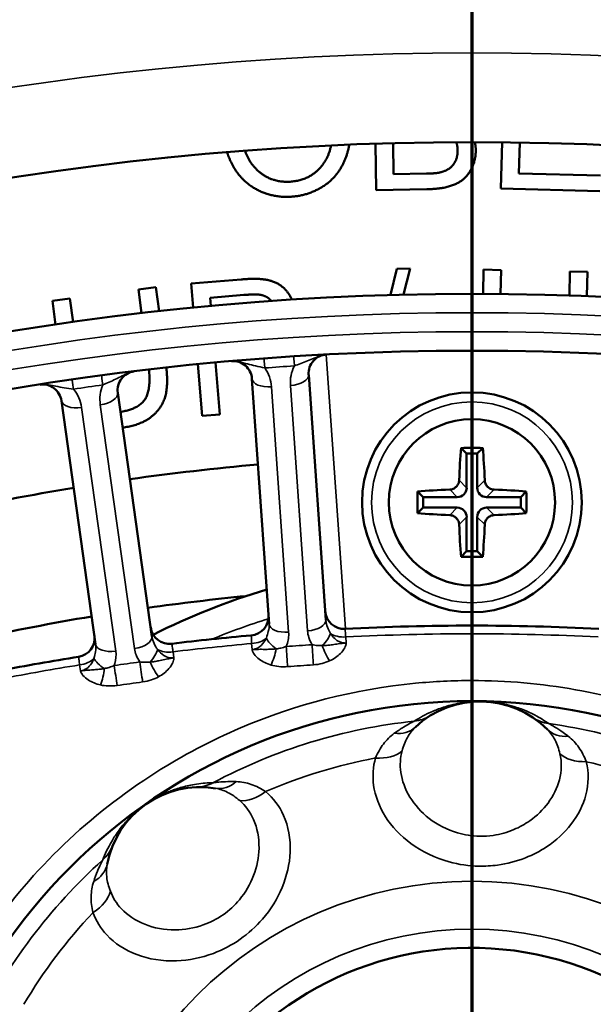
# Model space of a CAD drawing. Header units: inches. Extents: x 0 to 93.5, y 0 to 66.1.
# Tile 57 of 256: x 30.3 to 31.4, y 41.6 to 43.7. Entities that reach past the tile are written whole.
import ezdxf

# ---------------------------------------------------------------- set-up
doc = ezdxf.new("R2010")
doc.units = ezdxf.units.IN
doc.header["$LTSCALE"] = 4
doc.header["$MEASUREMENT"] = 0
for name, color, linetype, lineweight in [('Dimension (ANSI)', 7, 'Continuous', 25), ('Section Line (ANSI)', 7, 'Continuous', 70), ('Visible (ANSI)', 7, 'Continuous', 50), ('Visible Narrow (ANSI)', 7, 'Continuous', 35)]:
    doc.layers.add(name, color=color, linetype=linetype, lineweight=lineweight)
doc.styles.add('Note Text (ANSI)', font='arial.ttf')
doc.dimstyles.new('Default (ANSI)', dxfattribs={"dimscale": 4, "dimtxt": 0.24, "dimasz": 0.098425, "dimexe": 0.125, "dimexo": 0.0625, "dimgap": 0.031496, "dimtad": 0, "dimtih": 1, "dimtoh": 1, "dimrnd": 1e-08, "dimzin": 4, "dimdsep": 46, "dimtxsty": 'Note Text (ANSI)', "dimcen": 0.09, "dimdle": 0.393701, "dimclrd": 256, "dimclre": 256, "dimclrt": 256, "dimadec": 0, "dimazin": 1, "dimtfac": 0.5, "dimtofl": 0, "dimtmove": 0, "dimatfit": 3, "dimfxl": 1, "dimtolj": 1, "dimtzin": 4, "dimlwd": -1, "dimlwe": -1, "dimarcsym": 0})

# ---------------------------------------------------------------- blocks, each defined once
blk = doc.blocks.new('2dTransSection0')
at = {"layer": 'Section Line (ANSI)', "linetype": 'Continuous'}
blk.add_line((7.79815, 12.2311), (7.79815, 6.18903), dxfattribs=at)
blk = doc.blocks.new('*D16')
at = {"layer": 'Defpoints', "color": 0, "transparency": 16777216}
for p in [(15.4446, 45.9182), (30.9951, 45.9182), (21.6498, 28.5826)]:
    blk.add_point(p, dxfattribs=at)
at = {"layer": 'Dimension (ANSI)', "transparency": 16777216}
for p, q in [((30.7451, 45.9182), (14.9446, 45.9182)), ((15.4446, 28.9763), (15.4446, 45.5245)), ((21.3998, 28.5826), (14.9446, 28.5826))]:
    blk.add_line(p, q, dxfattribs=at)
for points in [[(15.379, 45.5245), (15.5102, 45.5245), (15.4446, 45.9182)], [(15.379, 28.9763), (15.5102, 28.9763), (15.4446, 28.5826)]]:
    blk.add_solid(points, dxfattribs=at)
at = {"layer": 'Dimension (ANSI)', "transparency": 16777216, "insert": (14.3376, 35.6778), "char_height": 0.96, "attachment_point": 1, "rotation": 90, "style": 'Note Text (ANSI)'}
blk.add_mtext('\\A1;17.34', dxfattribs=at)

msp = doc.modelspace()

# ---------------------------------------------------------------- linework, layer by layer
at = {"layer": 'Visible (ANSI)'}
for p, q in [((30.9937, 43.299), (30.9921, 43.3952)), ((31.0297, 43.3321), (31.0286, 43.3963)), ((31.2528, 43.3019), (31.2553, 43.3982)), ((31.2919, 43.3977), (31.2902, 43.3335)), ((31.0984, 43.3332), (31.0297, 43.3321)), ((31.2902, 43.3335), (31.4595, 43.3291)), ((31.0987, 43.3007), (30.9937, 43.299)), ((31.4586, 43.2965), (31.2528, 43.3019)), ((31.0233, 43.0811), (31.0367, 43.1354)), ((31.0367, 43.1354), (31.064, 43.1362)), ((31.064, 43.1362), (31.0505, 43.0818)), ((31.2156, 43.0835), (31.2168, 43.1337)), ((31.2168, 43.1337), (31.2533, 43.1329)), ((31.2533, 43.1329), (31.2522, 43.0832)), ((31.395, 43.08), (31.3961, 43.1297)), ((31.3961, 43.1297), (31.4326, 43.1289)), ((31.4326, 43.1289), (31.4315, 43.0787)), ((30.6096, 43.1048), (30.7132, 43.1133)), ((30.6137, 43.0549), (30.6096, 43.1048)), ((30.5, 43.0925), (30.5362, 43.0972)), ((30.5064, 43.0433), (30.5, 43.0925)), ((30.5362, 43.0972), (30.5427, 43.0474)), ((30.6487, 43.0753), (30.719, 43.0811)), ((30.3213, 43.0692), (30.3575, 43.074)), ((30.3277, 43.0194), (30.3213, 43.0692)), ((30.3575, 43.074), (30.3639, 43.0247)), ((30.6501, 43.0584), (30.6487, 43.0753)), ((30.6598, 42.9407), (30.6686, 42.8331)), ((30.6322, 42.8301), (30.6234, 42.9372)), ((30.7355, 42.9072), (30.7712, 42.3977)), ((30.889, 42.4059), (30.8534, 42.9154)), ((30.5278, 42.3721), (30.4567, 42.8779)), ((30.3397, 42.8614), (30.4108, 42.3557)), ((30.6686, 42.8331), (30.6322, 42.8301)), ((31.1703, 42.7633), (31.1816, 42.752)), ((31.2149, 42.7633), (31.2036, 42.752)), ((31.1816, 42.752), (31.1816, 42.6809)), ((31.2036, 42.752), (31.1816, 42.752)), ((31.2036, 42.6809), (31.2036, 42.752)), ((31.0797, 42.6728), (31.0911, 42.6614)), ((31.3055, 42.6728), (31.2941, 42.6614)), ((31.1621, 42.6614), (31.0911, 42.6614)), ((31.0911, 42.6614), (31.0911, 42.6395)), ((31.2941, 42.6614), (31.2231, 42.6614)), ((31.2941, 42.6395), (31.2941, 42.6614)), ((31.0797, 42.6281), (31.0911, 42.6395)), ((31.0911, 42.6395), (31.1621, 42.6395)), ((31.2231, 42.6395), (31.2941, 42.6395)), ((31.3055, 42.6281), (31.2941, 42.6395)), ((31.1816, 42.62), (31.1816, 42.5489)), ((31.2036, 42.5489), (31.2036, 42.62)), ((31.1703, 42.5376), (31.1816, 42.5489)), ((31.1816, 42.5489), (31.2036, 42.5489)), ((31.2149, 42.5376), (31.2036, 42.5489))]:
    msp.add_line(p, q, dxfattribs=at)
for centre, radius in [((31.1926, 37.2174), 8.189), ((31.1926, 37.2174), 6.1811), ((31.1926, 37.2174), 5.8661), ((31.1926, 37.2174), 5.748), ((31.1926, 42.6505), 0.2283), ((31.1926, 42.6505), 0.1727), ((31.1926, 41.056), 1.1817)]:
    msp.add_circle(centre, radius, dxfattribs=at)
for centre, radius, start, end in [((30.6963, 42.9044), 0.0394, 4, 94.9879), ((30.8926, 42.9182), 0.0394, 93.0121, 184), ((30.4957, 42.8833), 0.0394, 97.0121, 188), ((30.3008, 42.8559), 0.0394, 8, 98.9879), ((31.1926, 41.056), 1.4764, 106.7893, 116.6448), ((30.7306, 42.4134), 0.0394, 275.0811, 4), ((30.927, 42.4271), 0.0394, 184, 272.9189), ((30.5642, 42.3959), 0.0394, 188, 276.9189), ((31.1926, 37.2174), 5.1772, 87.0811, 92.9189), ((30.3693, 42.3685), 0.0394, 279.0811, 8), ((31.1926, 37.2174), 5.1772, 95.0811, 96.9189), ((31.1926, 37.2174), 5.1772, 99.0811, 100.9189), ((31.2098, 42.0401), 0.1969, 44.8001, 133.195), ((30.6281, 41.8622), 0.1969, 80.8001, 169.195), ((31.1926, 41.056), 0.6693, 20.0338, 148.9975)]:
    msp.add_arc(centre, radius, start, end, dxfattribs=at)
for centre, major_axis, ratio, start_param, end_param in [((31.1927, 42.6505), (0, -0.1969), 0.139173, 4.101638, 4.476393), ((31.1926, 42.7391), (-0.1753, 0), 0.139173, 4.584604, 4.840174), ((31.1925, 42.6505), (0, 0.1969), 0.139173, 4.948385, 5.32314), ((31.1039, 42.6505), (0, -0.1753), 0.139173, 4.584604, 4.840174), ((31.1926, 42.6503), (-0.1969, 0), 0.139173, 4.948385, 5.32314), ((31.1618, 42.6813), (0.0142, -0.0142), 0.980815, 5.507472, 7.058898), ((31.2234, 42.6813), (-0.0142, -0.0142), 0.980815, 5.507472, 7.058898), ((31.1926, 42.6503), (-0.1969, 0), 0.139173, 4.101638, 4.476393), ((31.2813, 42.6505), (0, 0.1753), 0.139173, 4.584604, 4.840174), ((31.1618, 42.6196), (0.0142, 0.0142), 0.980815, 5.507472, 7.058898), ((31.2234, 42.6196), (-0.0142, 0.0142), 0.980815, 5.507472, 7.058898), ((31.1926, 42.6506), (0.1969, 0), 0.139173, 4.101638, 4.476393), ((31.1926, 42.6506), (0.1969, 0), 0.139173, 4.948385, 5.32314), ((31.1927, 42.6505), (0, -0.1969), 0.139173, 4.948385, 5.32314), ((31.1925, 42.6505), (0, 0.1969), 0.139173, 4.101638, 4.476393), ((31.1926, 42.5618), (0.1753, 0), 0.139173, 4.584604, 4.840174)]:
    msp.add_ellipse(centre, major_axis=major_axis, ratio=ratio, start_param=start_param, end_param=end_param, dxfattribs=at)
for points, degree, knots in [([(30.8999, 43.3916), (30.8949, 43.3668), (30.8561, 43.3189), (30.815, 43.3164)], 2, [-1.569994, -1.569994, -1.569994, -1, 0, 0, 0]), ([(30.9377, 43.3932), (30.9346, 43.3754), (30.9127, 43.3252), (30.8528, 43.2874), (30.8171, 43.2852)], 2, [0.526592, 0.526592, 0.526592, 1, 2, 3, 3, 3]), ([(30.8171, 43.2852), (30.7781, 43.2827), (30.7146, 43.3165), (30.6888, 43.3622), (30.6839, 43.3775)], 2, [0, 0, 0, 1, 2, 2.455435, 2.455435, 2.455435]), ([(30.815, 43.3164), (30.7745, 43.3139), (30.7292, 43.3567), (30.7213, 43.3805)], 2, [-2, -2, -2, -1, -0.410973, -0.410973, -0.410973]), ([(30.7553, 43.114), (30.7759, 43.1123), (30.8047, 43.0957), (30.8167, 43.0756), (30.8185, 43.0716)], 2, [0, 0, 0, 1, 2, 2.230696, 2.230696, 2.230696]), ([(30.4623, 42.8383), (30.4987, 42.844), (30.5259, 42.8818), (30.5215, 42.9261)], 2, [0.052503, 0.052503, 0.052503, 1, 1.912669, 1.912669, 1.912669]), ([(30.5578, 42.9303), (30.5615, 42.8952), (30.5499, 42.8473), (30.5055, 42.8109), (30.4669, 42.8056)], 2, [0.11238, 0.11238, 0.11238, 1, 2, 2.983212, 2.983212, 2.983212]), ([(31.1661, 42.6965), (31.166, 42.6941), (31.1654, 42.6916), (31.1634, 42.6869), (31.1619, 42.6847), (31.1601, 42.6829), (31.1584, 42.6812), (31.1562, 42.6797), (31.1515, 42.6776), (31.1489, 42.6771), (31.1466, 42.677)], 3, [-0.0372591, -0.0372591, -0.0372591, -0.0372591, -0.01882443, -0.01882443, 0, 0, 0, 0.01882443, 0.01882443, 0.0372591, 0.0372591, 0.0372591, 0.0372591]), ([(31.2386, 42.677), (31.2363, 42.6771), (31.2337, 42.6776), (31.229, 42.6797), (31.2268, 42.6812), (31.2251, 42.6829), (31.2233, 42.6847), (31.2218, 42.6869), (31.2198, 42.6916), (31.2192, 42.6941), (31.2191, 42.6965)], 3, [-0.0372591, -0.0372591, -0.0372591, -0.0372591, -0.01882443, -0.01882443, 0, 0, 0, 0.01882443, 0.01882443, 0.0372591, 0.0372591, 0.0372591, 0.0372591]), ([(31.1466, 42.6239), (31.1489, 42.6238), (31.1515, 42.6233), (31.1562, 42.6212), (31.1584, 42.6197), (31.1601, 42.618), (31.1619, 42.6162), (31.1634, 42.614), (31.1654, 42.6093), (31.166, 42.6068), (31.1661, 42.6044)], 3, [-0.0372591, -0.0372591, -0.0372591, -0.0372591, -0.01882443, -0.01882443, 0, 0, 0, 0.01882443, 0.01882443, 0.0372591, 0.0372591, 0.0372591, 0.0372591]), ([(31.2191, 42.6044), (31.2192, 42.6068), (31.2198, 42.6093), (31.2218, 42.614), (31.2233, 42.6162), (31.2251, 42.618), (31.2268, 42.6197), (31.229, 42.6212), (31.2337, 42.6233), (31.2363, 42.6238), (31.2386, 42.6239)], 3, [-0.0372591, -0.0372591, -0.0372591, -0.0372591, -0.01882443, -0.01882443, 0, 0, 0, 0.01882443, 0.01882443, 0.0372591, 0.0372591, 0.0372591, 0.0372591])]:
    msp.add_open_spline(points, degree=degree, knots=knots, dxfattribs=at)
for points, degree in [([(31.1598, 43.3984), (31.1628, 43.3908), (31.1629, 43.3818)], 2), ([(31.1985, 43.3985), (31.2004, 43.3907), (31.2005, 43.3822)], 2), ([(31.2005, 43.3822), (31.2008, 43.3628), (31.185, 43.3294), (31.1613, 43.3109), (31.1251, 43.3011), (31.0987, 43.3007)], 2), ([(31.1629, 43.3818), (31.1631, 43.3685), (31.1525, 43.3482), (31.1357, 43.3374), (31.1231, 43.3349)], 2), ([(31.1231, 43.3349), (31.116, 43.3335), (31.0984, 43.3332)], 2), ([(30.7132, 43.1133), (30.7406, 43.1156), (30.7553, 43.114)], 2), ([(30.719, 43.0811), (30.7437, 43.0831), (30.7532, 43.0814)], 2), ([(30.7532, 43.0814), (30.7667, 43.079), (30.776, 43.0687)], 2), ([(30.4819, 42.6985), (30.5703, 42.7111), (30.659, 42.7212), (30.748, 42.7291)], 3), ([(30.1025, 42.63), (30.1896, 42.6492), (30.2772, 42.6661), (30.3652, 42.6806)], 3), ([(30.7238, 42.4559), (30.6555, 42.4492), (30.5874, 42.4411), (30.5194, 42.4315)], 3), ([(30.4027, 42.4135), (30.3209, 42.3998), (30.2395, 42.3841), (30.1586, 42.3662)], 3)]:
    msp.add_open_spline(points, degree=degree, dxfattribs=at)
at = {"layer": 'Visible Narrow (ANSI)'}
for p, q in [((30.9297, 42.3879), (30.8899, 42.9574)), ((30.8118, 42.3808), (30.7762, 42.8903)), ((30.8155, 42.893), (30.8511, 42.3835)), ((30.4526, 42.3417), (30.3815, 42.8474)), ((30.4205, 42.8529), (30.4915, 42.3471)), ((31.1816, 42.6809), (31.1661, 42.6965)), ((31.2191, 42.6965), (31.2036, 42.6809)), ((31.1466, 42.677), (31.1621, 42.6614)), ((31.2231, 42.6614), (31.2386, 42.677)), ((31.1621, 42.6395), (31.1466, 42.6239)), ((31.2386, 42.6239), (31.2231, 42.6395)), ((31.1661, 42.6044), (31.1816, 42.62)), ((31.2036, 42.62), (31.2191, 42.6044)), ((30.9305, 42.371), (30.9313, 42.3584)), ((30.7358, 42.3447), (30.7349, 42.3573)), ((30.5716, 42.3401), (30.5734, 42.3276)), ((30.3793, 42.3003), (30.3775, 42.3128)), ((31.1926, 42.2804), (31.1926, 42.2377))]:
    msp.add_line(p, q, dxfattribs=at)
for centre, radius in [((31.1926, 37.2174), 6.3662), ((31.1926, 37.2174), 5.8268), ((31.1926, 37.2174), 5.7874), ((31.1926, 42.6505), 0.2087), ((31.1926, 41.056), 1.1817), ((31.1926, 41.056), 0.8076), ((31.1926, 41.056), 0.7083)]:
    msp.add_circle(centre, radius, dxfattribs=at)
for centre, radius, start, end in [((31.1912, 37.237), 5.7087, 93.6921, 94.3079), ((30.6976, 42.8848), 0.0787, 4, 34.6458), ((30.894, 42.8985), 0.0787, 153.3542, 184), ((31.1899, 37.2369), 5.7087, 97.6921, 98.3079), ((30.3035, 42.8365), 0.0787, 8, 38.6458), ((30.4984, 42.8639), 0.0787, 157.3542, 188), ((31.1926, 41.056), 1.4173, 107.3611, 112.4067), ((31.1926, 37.2174), 5.1602, 87.0882, 92.9118), ((31.1926, 37.2174), 5.1602, 95.0882, 96.9118), ((31.1926, 37.2174), 5.1602, 99.0882, 100.9118), ((31.1926, 41.056), 1.1463, 96, 117.9951), ((31.1926, 41.056), 1.1463, 60, 81.9951), ((31.1926, 41.056), 1.0823, 100.667, 113.3281), ((31.1926, 41.056), 1.0823, 64.667, 77.3281), ((31.1926, 41.056), 1.1463, 132, 153.9951), ((31.1926, 41.056), 1.0823, 136.667, 149.3281)]:
    msp.add_arc(centre, radius, start, end, dxfattribs=at)
for centre, major_axis, ratio, start_param, end_param in [((30.7638, 42.9099), (-0.003, 0.0393), 0.003103, 5.235979, 6.283185), ((30.825, 42.9142), (-0.0025, 0.0393), 0.003103, 0, 1.047206), ((30.3677, 42.8661), (-0.0057, 0.039), 0.003103, 5.235979, 6.283185), ((30.4285, 42.8747), (-0.0053, 0.039), 0.003103, 0, 1.047206), ((30.7748, 42.9099), (-0.0393, -0.0027), 0.5, 0, 1.570796), ((30.8141, 42.9127), (0.0393, 0.0027), 0.5, 4.712389, 6.283185), ((30.4177, 42.8724), (0.039, 0.0055), 0.5, 4.712389, 6.283185), ((30.3787, 42.8669), (-0.039, -0.0055), 0.5, 0, 1.570796), ((30.8104, 42.4004), (-0.0393, -0.0027), 0.5, 0, 1.570796), ((30.8497, 42.4032), (0.0393, 0.0027), 0.5, 4.712389, 6.283185), ((30.4888, 42.3666), (0.039, 0.0055), 0.5, 4.712389, 6.283185), ((30.733, 42.3796), (-0.0393, -0.0027), 0.5698, 1.581619, 2.512357), ((30.7983, 42.3577), (-0.0329, 0.0216), 0.417627, 0.561295, 1.465687), ((30.8677, 42.3626), (-0.0296, -0.026), 0.417627, 1.675906, 2.580298), ((30.9293, 42.3934), (0.0393, 0.0027), 0.5698, 3.770828, 4.701566), ((30.4498, 42.3611), (-0.039, -0.0055), 0.5, 0, 1.570796), ((30.7735, 42.3349), (0.0111, 0.0378), 0.23794, 4.157155, 5.087893), ((31.3287, 35.2718), (-8.1767, -0.5718), 0.866025, 4.709107, 4.715671), ((30.808, 42.3314), (0.0029, -0.0393), 0.001641, 0.971686, 2.094393), ((30.8617, 42.3352), (-0.0026, 0.0393), 0.001641, 1.0472, 2.169907), ((30.8954, 42.3434), (0.0162, -0.0359), 0.23794, 4.336885, 5.267623), ((30.374, 42.335), (-0.039, -0.0055), 0.5698, 1.581619, 2.512357), ((30.4407, 42.3177), (-0.0344, 0.0192), 0.417627, 0.561295, 1.465687), ((30.5095, 42.3274), (-0.0277, -0.028), 0.417627, 1.675906, 2.580298), ((30.5689, 42.3624), (-0.039, -0.0055), 0.5698, 0.629236, 1.559974), ((30.4175, 42.2932), (0.0084, 0.0385), 0.23794, 4.157155, 5.087893), ((31.464, 35.286), (-8.1169, -1.1408), 0.866025, 4.709107, 4.715671), ((30.4522, 42.2921), (0.0056, -0.039), 0.001641, 0.971686, 2.094393), ((30.5055, 42.2996), (-0.0054, 0.039), 0.001641, 1.0472, 2.169907), ((30.5386, 42.3102), (0.0187, -0.0347), 0.23794, 4.336885, 5.267623), ((31.3294, 35.2606), (8.1413, 0.5693), 0.866025, 1.567514, 1.574079), ((31.4656, 35.2749), (8.0817, 1.1358), 0.866025, 1.567514, 1.574079), ((31.0646, 42.2743), (0.0415, -0.0669), 0.999197, 5.832388, 6.283185), ((31.3632, 42.269), (-0.0438, -0.0654), 0.999197, 0, 0.450797), ((31.0212, 42.241), (0.0539, -0.0574), 0.76281, 5.541218, 6.283185), ((31.4054, 42.2343), (-0.0559, -0.0555), 0.76281, 0, 0.741967), ((30.9824, 42.1718), (-0.0761, 0.0204), 0.636227, 1.867726, 2.741092), ((31.4417, 42.1638), (-0.0767, -0.0177), 0.636227, 0.4005, 1.273867), ((30.6176, 42.1376), (0.003, -0.0787), 0.999197, 0, 0.450797), ((30.6722, 42.1343), (-0.0126, -0.0777), 0.76281, 0, 0.741967), ((30.7429, 42.0986), (-0.0516, -0.0594), 0.636227, 0.4005, 1.273867), ((30.3729, 41.9663), (0.0729, -0.0297), 0.999197, 5.832388, 6.283185), ((30.3574, 41.9139), (0.0773, -0.0148), 0.76281, 5.541218, 6.283185), ((30.3667, 41.8352), (-0.0735, -0.0282), 0.636227, 1.867726, 2.741092)]:
    msp.add_ellipse(centre, major_axis=major_axis, ratio=ratio, start_param=start_param, end_param=end_param, dxfattribs=at)
for points, knots in [([(30.6928, 42.9436), (30.6934, 42.9437), (30.6937, 42.9437), (30.6939, 42.9437), (30.694, 42.9437), (30.6945, 42.9438), (30.6948, 42.9438), (30.6959, 42.9438), (30.6963, 42.9438), (30.6983, 42.9438), (30.6992, 42.9437), (30.7013, 42.9435), (30.7022, 42.9434), (30.7066, 42.9428), (30.709, 42.9423), (30.7169, 42.9404), (30.7215, 42.9392), (30.7318, 42.9365), (30.7375, 42.9351), (30.7496, 42.9323), (30.7562, 42.9309), (30.7624, 42.9296)], [-0.0000114, -0.0000114, -0.0000114, -0.0000114, 0.0000415, 0.0000415, 0.0000945, 0.0000945, 0.0003984, 0.0003984, 0.0015428, 0.0015428, 0.0053228, 0.0053228, 0.010657, 0.010657, 0.0315035, 0.0315035, 0.0812568, 0.0812568, 0.1459688, 0.1459688, 0.2230816, 0.2230816, 0.2230816, 0.2230816]), ([(30.8236, 42.9338), (30.828, 42.9354), (30.8326, 42.9371), (30.8417, 42.9405), (30.8462, 42.9423), (30.8508, 42.9441), (30.8554, 42.946), (30.8601, 42.9479), (30.8674, 42.951), (30.8698, 42.952), (30.8748, 42.9538), (30.8771, 42.9547), (30.8813, 42.9559), (30.8822, 42.9562), (30.8842, 42.9566), (30.8851, 42.9568), (30.8871, 42.9571), (30.8875, 42.9572), (30.8886, 42.9573), (30.8889, 42.9574), (30.8895, 42.9574), (30.8899, 42.9574), (30.8906, 42.9575)], [0, 0, 0, 0, 0.0566386, 0.0566386, 0.1115466, 0.1115466, 0.1115466, 0.1664545, 0.1664545, 0.1915781, 0.1915781, 0.2124246, 0.2124246, 0.2177589, 0.2177589, 0.2215388, 0.2215388, 0.2226832, 0.2226832, 0.2229871, 0.2229871, 0.2230931, 0.2230931, 0.2230931, 0.2230931]), ([(30.4258, 42.8942), (30.43, 42.8961), (30.4345, 42.898), (30.4433, 42.9021), (30.4477, 42.9041), (30.4522, 42.9063), (30.4566, 42.9085), (30.4611, 42.9108), (30.4683, 42.9143), (30.4706, 42.9155), (30.4754, 42.9177), (30.4776, 42.9187), (30.4817, 42.9202), (30.4827, 42.9206), (30.4846, 42.9212), (30.4855, 42.9214), (30.4874, 42.9218), (30.4879, 42.9219), (30.489, 42.9221), (30.4892, 42.9222), (30.4897, 42.9223), (30.4898, 42.9223), (30.4901, 42.9223), (30.4904, 42.9224), (30.4909, 42.9224)], [0, 0, 0, 0, 0.0566386, 0.0566386, 0.1115465, 0.1115465, 0.1115465, 0.1664545, 0.1664545, 0.1915781, 0.1915781, 0.2124246, 0.2124246, 0.2177588, 0.2177588, 0.2215388, 0.2215388, 0.2226832, 0.2226832, 0.2229871, 0.2229871, 0.2230401, 0.2230401, 0.223093, 0.223093, 0.223093, 0.223093]), ([(30.2946, 42.8948), (30.2951, 42.8949), (30.2954, 42.895), (30.2957, 42.895), (30.2957, 42.895), (30.2963, 42.8951), (30.2965, 42.8951), (30.2976, 42.8952), (30.2981, 42.8952), (30.3001, 42.8953), (30.301, 42.8953), (30.303, 42.8953), (30.304, 42.8953), (30.3084, 42.895), (30.3108, 42.8946), (30.3188, 42.8933), (30.3235, 42.8924), (30.334, 42.8904), (30.3398, 42.8894), (30.3521, 42.8874), (30.3587, 42.8865), (30.365, 42.8856)], [-0.0000114, -0.0000114, -0.0000114, -0.0000114, 0.0000415, 0.0000415, 0.0000945, 0.0000945, 0.0003984, 0.0003984, 0.0015428, 0.0015428, 0.0053228, 0.0053228, 0.010657, 0.010657, 0.0315035, 0.0315035, 0.0812568, 0.0812568, 0.1459688, 0.1459688, 0.2230816, 0.2230816, 0.2230816, 0.2230816]), ([(30.7712, 42.3977), (30.7715, 42.3928), (30.7709, 42.3876), (30.7686, 42.378), (30.7672, 42.3738), (30.7656, 42.3687)], [-0.1296633, -0.1296633, -0.1296633, -0.1296633, -0.0532649, -0.0532649, 0, 0, 0, 0]), ([(30.8985, 42.378), (30.8975, 42.3801), (30.8966, 42.3821), (30.8933, 42.3891), (30.8915, 42.3935), (30.8896, 42.4006), (30.8892, 42.4033), (30.889, 42.4059)], [-0.1296054, -0.1296054, -0.1296054, -0.1296054, -0.1060006, -0.1060006, -0.0407695, -0.0407695, 0, 0, 0, 0]), ([(30.9305, 42.371), (30.93, 42.3759), (30.9297, 42.38), (30.9292, 42.3849), (30.9291, 42.3863), (30.929, 42.3876), (30.929, 42.3878), (30.929, 42.3878)], [0, 0, 0, 0, 0.0914065, 0.0914065, 0.1533175, 0.1533175, 0.1920119, 0.1920119, 0.1920119, 0.1920119]), ([(30.5392, 42.3449), (30.5381, 42.347), (30.537, 42.3488), (30.5333, 42.3556), (30.5312, 42.3599), (30.5288, 42.3669), (30.5282, 42.3695), (30.5278, 42.3721)], [-0.129604, -0.129604, -0.129604, -0.129604, -0.1061449, -0.1061449, -0.040825, -0.040825, 0, 0, 0, 0]), ([(30.7341, 42.3742), (30.7341, 42.3742), (30.7342, 42.3728), (30.7344, 42.3683), (30.7345, 42.366), (30.7347, 42.3613), (30.7348, 42.3594), (30.7349, 42.3573)], [0, 0, 0, 0, 0.0913698, 0.0913698, 0.1533033, 0.1533033, 0.1920117, 0.1920117, 0.1920117, 0.1920117]), ([(30.7656, 42.3687), (30.7637, 42.3645), (30.7613, 42.3606), (30.754, 42.3519), (30.7484, 42.3479), (30.7402, 42.3453), (30.738, 42.3449), (30.7358, 42.3447)], [-0.5541143, -0.5541143, -0.5541143, -0.5541143, -0.4938971, -0.4938971, -0.3975348, -0.3975348, -0.3641119, -0.3641119, -0.3641119, -0.3641119]), ([(30.8066, 42.3511), (30.8072, 42.3523), (30.8077, 42.3536), (30.8111, 42.3632), (30.8124, 42.3721), (30.8118, 42.3808)], [0.04155794, 0.04155794, 0.04155794, 0.04155794, 0.05326495, 0.05326495, 0.12966332, 0.12966332, 0.12966332, 0.12966332]), ([(30.8511, 42.3835), (30.8514, 42.3789), (30.8523, 42.3743), (30.8552, 42.3646), (30.8575, 42.3596), (30.8603, 42.3548)], [0, 0, 0, 0, 0.04076947, 0.04076947, 0.0880251, 0.0880251, 0.0880251, 0.0880251]), ([(30.9313, 42.3584), (30.9286, 42.3582), (30.9259, 42.3584), (30.9233, 42.359), (30.9211, 42.3595), (30.9189, 42.3602), (30.9135, 42.3627), (30.9103, 42.3648), (30.9041, 42.3704), (30.901, 42.374), (30.8985, 42.378)], [-1.505334, -1.505334, -1.505334, -1.505334, -1.4645193, -1.4645193, -1.4645193, -1.4310538, -1.4310538, -1.3775089, -1.3775089, -1.3153316, -1.3153316, -1.3153316, -1.3153316]), ([(30.4108, 42.3557), (30.4115, 42.3508), (30.4113, 42.3456), (30.4096, 42.3358), (30.4085, 42.3316), (30.4073, 42.3263)], [-0.1296633, -0.1296633, -0.1296633, -0.1296633, -0.053265, -0.053265, 0, 0, 0, 0]), ([(30.4915, 42.3471), (30.4922, 42.3425), (30.4934, 42.338), (30.497, 42.3285), (30.4996, 42.3236), (30.5028, 42.3191)], [0, 0, 0, 0, 0.04082498, 0.04082498, 0.08802318, 0.08802318, 0.08802318, 0.08802318]), ([(30.5716, 42.3401), (30.5711, 42.3433), (30.5706, 42.3462), (30.5696, 42.3525), (30.5692, 42.3551), (30.569, 42.3566), (30.5689, 42.3568), (30.5689, 42.3568)], [0, 0, 0, 0, 0.060011, 0.060011, 0.1560285, 0.1560285, 0.1920117, 0.1920117, 0.1920117, 0.1920117]), ([(30.7859, 42.3463), (30.7829, 42.3459), (30.7799, 42.3457), (30.7738, 42.3453), (30.7707, 42.3453), (30.7675, 42.3452), (30.7637, 42.3452), (30.7599, 42.3452), (30.7533, 42.3453), (30.7514, 42.3453), (30.7479, 42.3452), (30.7466, 42.3452), (30.744, 42.3451), (30.7429, 42.3451), (30.7406, 42.345), (30.7399, 42.3449), (30.7383, 42.3448), (30.7379, 42.3448), (30.7371, 42.3448), (30.737, 42.3448), (30.7366, 42.3447), (30.7365, 42.3447), (30.7363, 42.3447), (30.7363, 42.3447), (30.7361, 42.3447), (30.7361, 42.3447), (30.7358, 42.3447)], [0, 0, 0, 0, 0.0370955, 0.0370955, 0.074191, 0.074191, 0.074191, 0.116734, 0.116734, 0.132558, 0.132558, 0.14047, 0.14047, 0.1455442, 0.1455442, 0.1475775, 0.1475775, 0.1481357, 0.1481357, 0.1482955, 0.1482955, 0.1483387, 0.1483387, 0.1483603, 0.1483603, 0.148382, 0.148382, 0.148382, 0.148382]), ([(30.8066, 42.3511), (30.8031, 42.3498), (30.7995, 42.3487), (30.7925, 42.3472), (30.7891, 42.3466), (30.7859, 42.3463)], [0, 0, 0, 0, 0.04730953, 0.04730953, 0.08937438, 0.08937438, 0.08937438, 0.08937438]), ([(30.8815, 42.353), (30.8783, 42.3528), (30.8749, 42.3529), (30.8678, 42.3535), (30.864, 42.3541), (30.8603, 42.3548)], [0, 0, 0, 0, 0.04206671, 0.04206671, 0.08937438, 0.08937438, 0.08937438, 0.08937438]), ([(30.9313, 42.3584), (30.9311, 42.3583), (30.9311, 42.3583), (30.9309, 42.3583), (30.9308, 42.3583), (30.9307, 42.3583), (30.9306, 42.3583), (30.9302, 42.3583), (30.93, 42.3583), (30.9292, 42.3582), (30.9289, 42.3582), (30.9273, 42.3581), (30.9266, 42.358), (30.9243, 42.3578), (30.9232, 42.3576), (30.9206, 42.3574), (30.9193, 42.3572), (30.9158, 42.3567), (30.9139, 42.3565), (30.9075, 42.3555), (30.9036, 42.355), (30.8999, 42.3545), (30.8967, 42.3541), (30.8936, 42.3537), (30.8875, 42.3532), (30.8845, 42.353), (30.8815, 42.353)], [-0.0000072, -0.0000072, -0.0000072, -0.0000072, 0.0000144, 0.0000144, 0.000036, 0.000036, 0.0000793, 0.0000793, 0.0002391, 0.0002391, 0.0007972, 0.0007972, 0.0028305, 0.0028305, 0.0079048, 0.0079048, 0.0158168, 0.0158168, 0.0316407, 0.0316407, 0.0741838, 0.0741838, 0.0741838, 0.1112792, 0.1112792, 0.1483747, 0.1483747, 0.1483747, 0.1483747]), ([(30.8967, 42.3212), (30.901, 42.3232), (30.9051, 42.3255), (30.9128, 42.3306), (30.9163, 42.3335), (30.9194, 42.3366), (30.9229, 42.3402), (30.926, 42.3442), (30.9291, 42.35), (30.9298, 42.3516), (30.9306, 42.3541), (30.9309, 42.355), (30.9312, 42.3563), (30.9312, 42.3569), (30.9313, 42.3577), (30.9313, 42.3579), (30.9313, 42.3582), (30.9313, 42.3582), (30.9313, 42.3583), (30.9313, 42.3583), (30.9313, 42.3583), (30.9313, 42.3583), (30.9313, 42.3583), (30.9313, 42.3583), (30.9313, 42.3583), (30.9313, 42.3583), (30.9313, 42.3584)], [-0.1483747, -0.1483747, -0.1483747, -0.1483747, -0.1112792, -0.1112792, -0.0741838, -0.0741838, -0.0741838, -0.0316407, -0.0316407, -0.0158168, -0.0158168, -0.0079048, -0.0079048, -0.0028305, -0.0028305, -0.0007972, -0.0007972, -0.0002391, -0.0002391, -0.0000793, -0.0000793, -0.000036, -0.000036, -0.0000144, -0.0000144, 0.0000072, 0.0000072, 0.0000072, 0.0000072]), ([(30.3755, 42.3297), (30.3755, 42.3297), (30.3756, 42.3283), (30.3762, 42.3238), (30.3765, 42.3215), (30.377, 42.3169), (30.3773, 42.3149), (30.3775, 42.3128)], [0, 0, 0, 0, 0.0913707, 0.0913707, 0.1533037, 0.1533037, 0.1920118, 0.1920118, 0.1920118, 0.1920118]), ([(30.4073, 42.3263), (30.4064, 42.3239), (30.4054, 42.3216), (30.3992, 42.3104), (30.3917, 42.3037), (30.3818, 42.3008), (30.3805, 42.3005), (30.3793, 42.3003)], [-1.3153412, -1.3153412, -1.3153412, -1.3153412, -1.2812179, -1.2812179, -1.1447312, -1.1447312, -1.1253388, -1.1253388, -1.1253388, -1.1253388]), ([(30.4495, 42.3116), (30.4499, 42.3129), (30.4503, 42.3142), (30.4531, 42.3241), (30.4538, 42.3331), (30.4526, 42.3417)], [0.04155794, 0.04155794, 0.04155794, 0.04155794, 0.05326495, 0.05326495, 0.12966332, 0.12966332, 0.12966332, 0.12966332]), ([(30.5734, 42.3276), (30.5731, 42.3276), (30.5731, 42.3276), (30.5729, 42.3275), (30.5729, 42.3275), (30.5727, 42.3275), (30.5726, 42.3275), (30.5722, 42.3274), (30.5721, 42.3274), (30.5713, 42.3273), (30.5709, 42.3273), (30.5693, 42.327), (30.5687, 42.3269), (30.5664, 42.3265), (30.5653, 42.3263), (30.5627, 42.3259), (30.5614, 42.3256), (30.558, 42.3249), (30.5561, 42.3245), (30.5497, 42.3231), (30.546, 42.3223), (30.5423, 42.3216), (30.5391, 42.3209), (30.5361, 42.3203), (30.53, 42.3194), (30.527, 42.319), (30.5241, 42.3188)], [-0.0000072, -0.0000072, -0.0000072, -0.0000072, 0.0000144, 0.0000144, 0.000036, 0.000036, 0.0000793, 0.0000793, 0.0002391, 0.0002391, 0.0007972, 0.0007972, 0.0028305, 0.0028305, 0.0079048, 0.0079048, 0.0158167, 0.0158167, 0.0316407, 0.0316407, 0.0741838, 0.0741838, 0.0741838, 0.1112792, 0.1112792, 0.1483747, 0.1483747, 0.1483747, 0.1483747]), ([(30.5734, 42.3276), (30.5732, 42.3276), (30.5731, 42.3276), (30.5729, 42.3276), (30.5701, 42.3272), (30.5672, 42.3273), (30.5603, 42.3286), (30.5562, 42.3302), (30.5475, 42.3355), (30.5429, 42.3399), (30.5392, 42.3449)], [-1.5053796, -1.5053796, -1.5053796, -1.5053796, -1.5030812, -1.5030812, -1.5030812, -1.4600199, -1.4600199, -1.3976458, -1.3976458, -1.3153773, -1.3153773, -1.3153773, -1.3153773]), ([(30.5414, 42.2882), (30.5456, 42.2904), (30.5495, 42.293), (30.5568, 42.2986), (30.5601, 42.3018), (30.563, 42.3051), (30.5663, 42.3089), (30.569, 42.3131), (30.5717, 42.3191), (30.5723, 42.3208), (30.5729, 42.3233), (30.5731, 42.3242), (30.5733, 42.3256), (30.5734, 42.3261), (30.5734, 42.3269), (30.5734, 42.3271), (30.5734, 42.3274), (30.5734, 42.3275), (30.5734, 42.3275), (30.5734, 42.3276), (30.5734, 42.3276), (30.5734, 42.3276), (30.5734, 42.3276), (30.5734, 42.3276), (30.5734, 42.3276), (30.5734, 42.3276), (30.5734, 42.3276)], [-0.1483747, -0.1483747, -0.1483747, -0.1483747, -0.1112792, -0.1112792, -0.0741838, -0.0741838, -0.0741838, -0.0316407, -0.0316407, -0.0158167, -0.0158167, -0.0079048, -0.0079048, -0.0028305, -0.0028305, -0.0007972, -0.0007972, -0.0002391, -0.0002391, -0.0000793, -0.0000793, -0.000036, -0.000036, -0.0000144, -0.0000144, 0.0000072, 0.0000072, 0.0000072, 0.0000072]), ([(30.7358, 42.3447), (30.7358, 42.3447), (30.7358, 42.3447), (30.7358, 42.3447), (30.7358, 42.3447), (30.7358, 42.3447), (30.7358, 42.3447), (30.7358, 42.3446), (30.7358, 42.3446), (30.7358, 42.3445), (30.7359, 42.3445), (30.7359, 42.3442), (30.7359, 42.344), (30.7361, 42.3432), (30.7363, 42.3427), (30.7368, 42.3414), (30.7371, 42.3406), (30.7383, 42.3383), (30.7392, 42.3367), (30.7431, 42.3314), (30.7467, 42.3279), (30.7507, 42.3248), (30.7542, 42.3222), (30.7581, 42.3198), (30.7664, 42.3158), (30.7708, 42.3141), (30.7753, 42.3127)], [-0.148382, -0.148382, -0.148382, -0.148382, -0.1483603, -0.1483603, -0.1483387, -0.1483387, -0.1482955, -0.1482955, -0.1481357, -0.1481357, -0.1475775, -0.1475775, -0.1455442, -0.1455442, -0.14047, -0.14047, -0.132558, -0.132558, -0.116734, -0.116734, -0.074191, -0.074191, -0.074191, -0.0370955, -0.0370955, 0, 0, 0, 0]), ([(30.4291, 42.3054), (30.4262, 42.3049), (30.4232, 42.3044), (30.4171, 42.3036), (30.414, 42.3033), (30.4108, 42.3031), (30.4071, 42.3028), (30.4032, 42.3026), (30.3967, 42.3021), (30.3948, 42.302), (30.3913, 42.3017), (30.39, 42.3016), (30.3874, 42.3013), (30.3863, 42.3012), (30.384, 42.301), (30.3833, 42.3009), (30.3817, 42.3007), (30.3814, 42.3006), (30.3806, 42.3005), (30.3804, 42.3005), (30.38, 42.3004), (30.3799, 42.3004), (30.3798, 42.3004), (30.3797, 42.3004), (30.3796, 42.3004), (30.3795, 42.3004), (30.3793, 42.3003)], [0, 0, 0, 0, 0.0370955, 0.0370955, 0.074191, 0.074191, 0.074191, 0.116734, 0.116734, 0.132558, 0.132558, 0.14047, 0.14047, 0.1455442, 0.1455442, 0.1475775, 0.1475775, 0.1481357, 0.1481357, 0.1482955, 0.1482955, 0.1483387, 0.1483387, 0.1483603, 0.1483603, 0.148382, 0.148382, 0.148382, 0.148382]), ([(30.4495, 42.3116), (30.446, 42.3101), (30.4425, 42.3088), (30.4356, 42.3068), (30.4323, 42.306), (30.4291, 42.3054)], [0, 0, 0, 0, 0.04730953, 0.04730953, 0.08937438, 0.08937438, 0.08937438, 0.08937438]), ([(30.5241, 42.3188), (30.5208, 42.3184), (30.5174, 42.3183), (30.5103, 42.3183), (30.5065, 42.3186), (30.5028, 42.3191)], [0, 0, 0, 0, 0.04206682, 0.04206682, 0.08937438, 0.08937438, 0.08937438, 0.08937438]), ([(30.7753, 42.3127), (30.7804, 42.3113), (30.7858, 42.3102), (30.7973, 42.3089), (30.8035, 42.3088), (30.8097, 42.3093)], [-0.08937438, -0.08937438, -0.08937438, -0.08937438, -0.04730953, -0.04730953, 0, 0, 0, 0]), ([(30.8631, 42.313), (30.8693, 42.3134), (30.8755, 42.3144), (30.8867, 42.3173), (30.8919, 42.319), (30.8967, 42.3212)], [-0.08937438, -0.08937438, -0.08937438, -0.08937438, -0.04206671, -0.04206671, 0, 0, 0, 0]), ([(30.3793, 42.3003), (30.3793, 42.3003), (30.3793, 42.3003), (30.3793, 42.3003), (30.3793, 42.3003), (30.3793, 42.3003), (30.3793, 42.3003), (30.3793, 42.3003), (30.3793, 42.3003), (30.3793, 42.3002), (30.3793, 42.3001), (30.3794, 42.2999), (30.3794, 42.2996), (30.3797, 42.2989), (30.3799, 42.2984), (30.3805, 42.2971), (30.3809, 42.2963), (30.3822, 42.2941), (30.3832, 42.2926), (30.3874, 42.2876), (30.3913, 42.2843), (30.3955, 42.2816), (30.3992, 42.2791), (30.4032, 42.2771), (30.4118, 42.2736), (30.4163, 42.2722), (30.4209, 42.2712)], [-0.148382, -0.148382, -0.148382, -0.148382, -0.1483603, -0.1483603, -0.1483387, -0.1483387, -0.1482955, -0.1482955, -0.1481357, -0.1481357, -0.1475775, -0.1475775, -0.1455442, -0.1455442, -0.14047, -0.14047, -0.132558, -0.132558, -0.116734, -0.116734, -0.074191, -0.074191, -0.074191, -0.0370955, -0.0370955, 0, 0, 0, 0]), ([(30.5085, 42.2776), (30.5146, 42.2785), (30.5207, 42.2799), (30.5317, 42.2835), (30.5367, 42.2856), (30.5414, 42.2882)], [-0.08937438, -0.08937438, -0.08937438, -0.08937438, -0.04206682, -0.04206682, 0, 0, 0, 0]), ([(31.1926, 42.2804), (31.1534, 42.2804), (31.1141, 42.2785), (30.9495, 42.2627), (30.8265, 42.2311), (30.6503, 42.1559), (30.5913, 42.1247), (30.4674, 42.0461), (30.4031, 41.9957), (30.2866, 41.8843), (30.2344, 41.8234), (30.1158, 41.6554), (30.0588, 41.5399), (30.0059, 41.3729), (29.9939, 41.3252), (29.9687, 41.1929), (29.9614, 41.1063), (29.965, 40.9332), (29.976, 40.8467), (30.0196, 40.6608), (30.057, 40.5602), (30.1316, 40.4197), (30.1588, 40.3753), (30.2301, 40.2742), (30.2772, 40.2183), (30.3816, 40.1151), (30.4388, 40.0678), (30.5712, 39.9772), (30.6491, 39.9351), (30.8309, 39.8612), (30.9359, 39.8338), (31.0983, 39.814), (31.153, 39.811), (31.3083, 39.8129), (31.4081, 39.8265), (31.5661, 39.8682), (31.6256, 39.8889), (31.7359, 39.937), (31.7869, 39.9637), (31.8849, 40.024), (31.9316, 40.0576), (32.0281, 40.1376), (32.0766, 40.1852), (32.1618, 40.2835), (32.1997, 40.3346), (32.2669, 40.4417), (32.2962, 40.4976), (32.3683, 40.6648), (32.399, 40.7792), (32.4218, 40.9666), (32.4242, 41.0376), (32.416, 41.2014), (32.4008, 41.2936), (32.3585, 41.4426), (32.3375, 41.5001), (32.2948, 41.5946), (32.2753, 41.6326), (32.2175, 41.7317), (32.1752, 41.7917), (32.0795, 41.904), (32.0263, 41.9563), (31.896, 42.0628), (31.8148, 42.1151), (31.6912, 42.1751), (31.6534, 42.1912), (31.5486, 42.2297), (31.4789, 42.2487), (31.3368, 42.2741), (31.2644, 42.2804), (31.1926, 42.2804)], [-17.524975, -17.524975, -17.524975, -17.524975, -17.27098, -17.27098, -16.455013, -16.455013, -16.01666, -16.01666, -15.469434, -15.469434, -14.922203, -14.922203, -14.031768, -14.031768, -13.682316, -13.682316, -13.067613, -13.067613, -12.452905, -12.452905, -11.709235, -11.709235, -11.349225, -11.349225, -10.854344, -10.854344, -10.359457, -10.359457, -9.782521, -9.782521, -9.080342, -9.080342, -8.729966, -8.729966, -8.080923, -8.080923, -7.674103, -7.674103, -7.293414, -7.293414, -6.912724, -6.912724, -6.456978, -6.456978, -6.02183, -6.02183, -5.586678, -5.586678, -4.751644, -4.751644, -4.249841, -4.249841, -3.582778, -3.582778, -3.152129, -3.152129, -2.851762, -2.851762, -2.344528, -2.344528, -1.837289, -1.837289, -1.200262, -1.200262, -0.930527, -0.930527, -0.465266, -0.465266, 0, 0, 0, 0]), ([(30.4209, 42.2712), (30.4261, 42.2701), (30.4315, 42.2694), (30.4431, 42.269), (30.4493, 42.2693), (30.4554, 42.2702)], [-0.08937438, -0.08937438, -0.08937438, -0.08937438, -0.04730953, -0.04730953, 0, 0, 0, 0]), ([(31.1738, 42.2344), (31.1654, 42.2332), (31.1592, 42.2319), (31.1472, 42.2291), (31.1418, 42.2276), (31.127, 42.2231), (31.119, 42.22), (31.0955, 42.21), (31.0834, 42.203), (31.0728, 42.196)], [-4.711893, -4.711893, -4.711893, -4.711893, -4.230965, -4.230965, -3.671031, -3.671031, -2.551164, -2.551164, 0, 0, 0, 0]), ([(31.3522, 42.1911), (31.348, 42.1941), (31.3435, 42.197), (31.3338, 42.203), (31.3286, 42.206), (31.3184, 42.2113), (31.3136, 42.2137), (31.3042, 42.2178), (31.2998, 42.2196), (31.291, 42.2229), (31.2867, 42.2244), (31.2787, 42.2269), (31.2752, 42.2279), (31.2684, 42.2297), (31.2651, 42.2305), (31.2587, 42.2319), (31.2557, 42.2325), (31.2497, 42.2335), (31.2469, 42.234), (31.2403, 42.2349), (31.2367, 42.2354), (31.2289, 42.2361), (31.2262, 42.2364), (31.2199, 42.2367), (31.218, 42.2368), (31.2129, 42.2369), (31.2099, 42.2369), (31.2047, 42.2369), (31.2026, 42.2369), (31.1941, 42.2366), (31.1906, 42.2363), (31.1837, 42.2357), (31.1809, 42.2353), (31.1767, 42.2348), (31.1752, 42.2346), (31.1738, 42.2344)], [-10.204654, -10.204654, -10.204654, -10.204654, -9.171532, -9.171532, -8.148348, -8.148348, -7.361284, -7.361284, -6.75585, -6.75585, -6.26899, -6.26899, -5.936765, -5.936765, -5.681208, -5.681208, -5.486206, -5.486206, -5.341581, -5.341581, -5.196955, -5.196955, -5.129751, -5.129751, -5.107882, -5.107882, -5.085182, -5.085182, -5.050206, -5.050206, -4.920552, -4.920552, -4.790898, -4.790898, -4.711893, -4.711893, -4.711893, -4.711893]), ([(31.0728, 42.196), (31.0726, 42.1959), (31.0721, 42.1956), (31.0679, 42.1935), (31.0598, 42.1894), (31.0444, 42.18), (31.0379, 42.1757), (31.0313, 42.1709)], [0, 0, 0, 0, 0.0438134, 0.0438134, 0.2194926, 0.2194926, 0.3292921, 0.3292921, 0.3292921, 0.3292921]), ([(31.0474, 42.1342), (31.0501, 42.1445), (31.0539, 42.1539), (31.0631, 42.1703), (31.0686, 42.1775), (31.0751, 42.1836)], [-0.2929968, -0.2929968, -0.2929968, -0.2929968, -0.1459557, -0.1459557, 0, 0, 0, 0]), ([(31.3928, 42.1646), (31.3892, 42.1674), (31.3856, 42.1701), (31.3759, 42.177), (31.3699, 42.1808), (31.3607, 42.1864), (31.357, 42.1884), (31.3534, 42.1905), (31.3525, 42.1909), (31.3522, 42.1911)], [0, 0, 0, 0, 0.0619645, 0.0619645, 0.1727874, 0.1727874, 0.2691373, 0.2691373, 0.329356, 0.329356, 0.329356, 0.329356]), ([(31.0313, 42.1709), (31.0226, 42.1645), (31.015, 42.157), (31.002, 42.1399), (30.9965, 42.1302), (30.9923, 42.1196)], [0, 0, 0, 0, 0.1459557, 0.1459557, 0.2929968, 0.2929968, 0.2929968, 0.2929968]), ([(31.3495, 42.1788), (31.3557, 42.1725), (31.361, 42.1652), (31.3696, 42.1484), (31.373, 42.1388), (31.3754, 42.1285)], [-0.2929967, -0.2929967, -0.2929967, -0.2929967, -0.1474533, -0.1474533, 0, 0, 0, 0]), ([(31.43, 42.112), (31.4261, 42.1227), (31.421, 42.1326), (31.4086, 42.1501), (31.4013, 42.1579), (31.3928, 42.1646)], [0, 0, 0, 0, 0.1474533, 0.1474533, 0.2929967, 0.2929967, 0.2929967, 0.2929967]), ([(31.3754, 42.1285), (31.3795, 42.1111), (31.379, 42.0924), (31.37, 42.0577), (31.3618, 42.0411), (31.3405, 42.0124), (31.3275, 41.9997), (31.3025, 41.9822), (31.2914, 41.9759), (31.266, 41.9652), (31.2516, 41.9611), (31.2273, 41.9575), (31.2178, 41.9569), (31.2083, 41.957), (31.1929, 41.9573), (31.1774, 41.9597), (31.1408, 41.9704), (31.1206, 41.981), (31.0873, 42.0069), (31.0737, 42.0222), (31.0538, 42.0548), (31.0473, 42.0724), (31.0427, 42.1048), (31.0436, 42.12), (31.0474, 42.1342)], [-2.15682, -2.15682, -2.15682, -2.15682, -1.910168, -1.910168, -1.68345, -1.68345, -1.477747, -1.477747, -1.339322, -1.339322, -1.178761, -1.178761, -1.07841, -1.07841, -1.07841, -0.9139, -0.9139, -0.670625, -0.670625, -0.437473, -0.437473, -0.203855, -0.203855, 0, 0, 0, 0]), ([(30.9923, 42.1196), (30.987, 42.1014), (30.9857, 42.082), (30.9914, 42.0408), (30.9998, 42.0184), (31.0261, 41.9771), (31.0441, 41.9579), (31.0887, 41.9252), (31.1159, 41.9119), (31.1653, 41.8984), (31.1863, 41.8954), (31.2072, 41.895), (31.22, 41.8948), (31.2328, 41.8955), (31.2657, 41.9), (31.2853, 41.9051), (31.3194, 41.9185), (31.3343, 41.9263), (31.3676, 41.9484), (31.3849, 41.9644), (31.4131, 42.0007), (31.4237, 42.0218), (31.4353, 42.0659), (31.4356, 42.0897), (31.43, 42.112)], [0, 0, 0, 0, 0.203855, 0.203855, 0.437473, 0.437473, 0.670625, 0.670625, 0.9139, 0.9139, 1.07841, 1.07841, 1.07841, 1.178761, 1.178761, 1.339322, 1.339322, 1.477747, 1.477747, 1.68345, 1.68345, 1.910168, 1.910168, 2.15682, 2.15682, 2.15682, 2.15682]), ([(30.6545, 42.0681), (30.6494, 42.0681), (30.6441, 42.0678), (30.6327, 42.067), (30.6267, 42.0663), (30.6153, 42.0646), (30.61, 42.0637), (30.6, 42.0615), (30.5954, 42.0604), (30.5863, 42.0579), (30.582, 42.0566), (30.574, 42.0539), (30.5706, 42.0526), (30.564, 42.05), (30.5609, 42.0488), (30.5549, 42.0461), (30.5521, 42.0449), (30.5466, 42.0422), (30.5441, 42.041), (30.5382, 42.0378), (30.5351, 42.0361), (30.5283, 42.0321), (30.5259, 42.0307), (30.5206, 42.0272), (30.5191, 42.0262), (30.5149, 42.0233), (30.5124, 42.0215), (30.5082, 42.0185), (30.5066, 42.0172), (30.4999, 42.012), (30.4972, 42.0097), (30.492, 42.0052), (30.4899, 42.0032), (30.4798, 41.9938), (30.475, 41.9884), (30.4663, 41.9784), (30.4628, 41.974), (30.4535, 41.9616), (30.4488, 41.9545), (30.4357, 41.9325), (30.4301, 41.9197), (30.4256, 41.9078)], [-10.204654, -10.204654, -10.204654, -10.204654, -9.176346, -9.176346, -8.151416, -8.151416, -7.363007, -7.363007, -6.75654, -6.75654, -6.268093, -6.268093, -5.936231, -5.936231, -5.680952, -5.680952, -5.486338, -5.486338, -5.341659, -5.341659, -5.196981, -5.196981, -5.12976, -5.12976, -5.107884, -5.107884, -5.085189, -5.085189, -5.050232, -5.050232, -4.920771, -4.920771, -4.79131, -4.79131, -4.231273, -4.231273, -3.671237, -3.671237, -2.551163, -2.551163, 0, 0, 0, 0]), ([(30.7029, 42.0705), (30.6969, 42.0707), (30.6911, 42.0708), (30.6785, 42.0704), (30.6719, 42.07), (30.6625, 42.0691), (30.6591, 42.0687), (30.6556, 42.0683), (30.6548, 42.0681), (30.6545, 42.0681)], [0, 0, 0, 0, 0.0810895, 0.0810895, 0.1887983, 0.1887983, 0.2752472, 0.2752472, 0.3292777, 0.3292777, 0.3292777, 0.3292777]), ([(30.764, 42.0498), (30.7544, 42.0563), (30.7444, 42.0613), (30.724, 42.0682), (30.7136, 42.0701), (30.7029, 42.0705)], [0, 0, 0, 0, 0.1490172, 0.1490172, 0.2929959, 0.2929959, 0.2929959, 0.2929959]), ([(30.4053, 41.7987), (30.4116, 41.7815), (30.4213, 41.7657), (30.4503, 41.7346), (30.4716, 41.7206), (30.5211, 41.7019), (30.5495, 41.6973), (30.604, 41.6993), (30.6305, 41.7045), (30.6749, 41.7212), (30.6939, 41.7312), (30.7112, 41.7433), (30.7283, 41.7553), (30.7438, 41.7693), (30.7748, 41.805), (30.7885, 41.8273), (30.8083, 41.8749), (30.8138, 41.8998), (30.8161, 41.9514), (30.8113, 41.9777), (30.7925, 42.0197), (30.7798, 42.0366), (30.764, 42.0498)], [0, 0, 0, 0, 0.196929, 0.196929, 0.447943, 0.447943, 0.6993, 0.6993, 0.914108, 0.914108, 1.079435, 1.079435, 1.079435, 1.243046, 1.243046, 1.454685, 1.454685, 1.678266, 1.678266, 1.937461, 1.937461, 2.15887, 2.15887, 2.15887, 2.15887]), ([(30.6596, 42.0566), (30.6682, 42.0552), (30.6767, 42.0524), (30.6935, 42.0439), (30.702, 42.0382), (30.7101, 42.0311)], [-0.2929959, -0.2929959, -0.2929959, -0.2929959, -0.1490172, -0.1490172, 0, 0, 0, 0]), ([(30.7101, 42.0311), (30.7222, 42.0206), (30.732, 42.0072), (30.7467, 41.9742), (30.7507, 41.9536), (30.7498, 41.9134), (30.746, 41.8941), (30.732, 41.8575), (30.7222, 41.8405), (30.6997, 41.8135), (30.6883, 41.803), (30.6756, 41.7942), (30.6628, 41.7852), (30.6487, 41.778), (30.6154, 41.7662), (30.5954, 41.7628), (30.5539, 41.7625), (30.5321, 41.7666), (30.4937, 41.7819), (30.4771, 41.793), (30.4542, 41.8173), (30.4465, 41.8296), (30.4414, 41.8429)], [-2.15887, -2.15887, -2.15887, -2.15887, -1.937461, -1.937461, -1.678266, -1.678266, -1.454685, -1.454685, -1.243046, -1.243046, -1.079435, -1.079435, -1.079435, -0.914108, -0.914108, -0.6993, -0.6993, -0.447943, -0.447943, -0.196929, -0.196929, 0, 0, 0, 0]), ([(30.4256, 41.9078), (30.4255, 41.9076), (30.4253, 41.9072), (30.4232, 41.9033), (30.4191, 41.8951), (30.4121, 41.8783), (30.4093, 41.871), (30.4068, 41.8632)], [0, 0, 0, 0, 0.0412086, 0.0412086, 0.2184798, 0.2184798, 0.3292744, 0.3292744, 0.3292744, 0.3292744]), ([(30.4414, 41.8429), (30.4375, 41.8529), (30.435, 41.8628), (30.4328, 41.8815), (30.4331, 41.8905), (30.4347, 41.8991)], [-0.2929963, -0.2929963, -0.2929963, -0.2929963, -0.1447889, -0.1447889, 0, 0, 0, 0]), ([(30.4068, 41.8632), (30.4035, 41.8529), (30.4018, 41.8425), (30.4012, 41.821), (30.4026, 41.8099), (30.4053, 41.7987)], [0, 0, 0, 0, 0.1447889, 0.1447889, 0.2929963, 0.2929963, 0.2929963, 0.2929963])]:
    msp.add_open_spline(points, degree=3, knots=knots, dxfattribs=at)

# ---------------------------------------------------------------- block references
at = {"layer": 'Section Line (ANSI)', "xscale": 4, "yscale": 4, "zscale": 4}
msp.add_blockref('2dTransSection0', (0, 0), dxfattribs=at)

# ---------------------------------------------------------------- dimensions: what is measured, and where the dimension line sits
at = {"layer": 'Dimension (ANSI)'}
dim = msp.add_linear_dim(base=(15.4446, 45.9182), p1=(21.6498, 28.5826), p2=(30.9951, 45.9182), angle=90, dimstyle='Default (ANSI)', override={"dimgap": 0.031496, "dimtad": 1, "dimtih": 0, "dimtoh": 0, "dimdec": 2, "dimtol": 0, "dimlim": 0, "dimtp": 0, "dimtm": 0, "dimtdec": 2, "dimatfit": 1}, dxfattribs=at)
dim.commit()
dim.dimension.update_dxf_attribs({"geometry": '*D16', "text_midpoint": (15.4446, 37.2504), "dimtype": 160})

doc.saveas('drawing.dxf')
